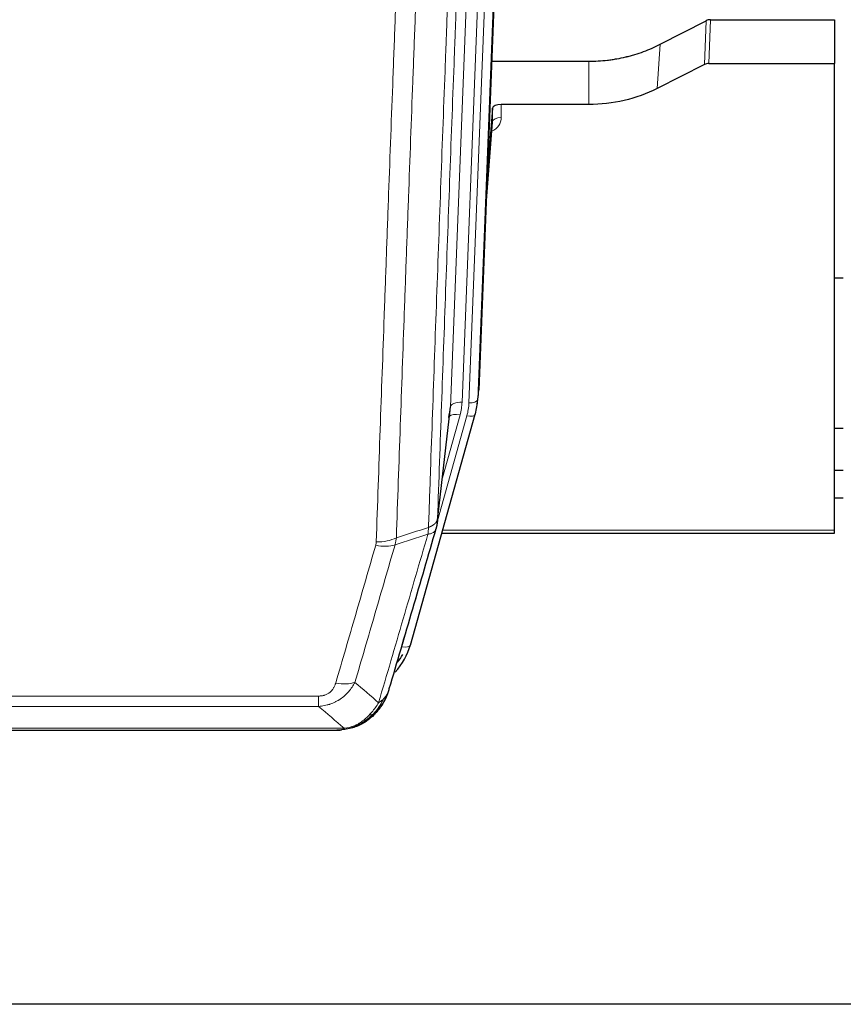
# Model space of a CAD drawing. Header units: inches. Extents: x 0 to 23760, y -13 to 16800.
# Tile 30 of 214: x 5361 to 5643, y 5699 to 6035. Entities that reach past the tile are written whole.
import ezdxf

# ---------------------------------------------------------------- set-up
doc = ezdxf.new("R2010")
doc.units = ezdxf.units.IN
doc.layers.add('254', color=7, linetype='Continuous', true_color=0xffffff)

msp = doc.modelspace()

# ---------------------------------------------------------------- linework, layer by layer
at = {"layer": '254', "color": 2, "linetype": 'Continuous', "lineweight": 25}
for p, q in [((5531.391, 6241.812), (5518.273, 5908.611)), ((5580.305, 6026.706), (5595.983, 6034.734)), ((5597.482, 6035.09), (5639.869, 6035.09)), ((5639.869, 6035.09), (5639.869, 6020.1)), ((5522.695, 6020.898), (5555.869, 6020.898)), ((5595.413, 6019.748), (5579.249, 6011.575)), ((5596.912, 6020.1), (5639.869, 6020.1)), ((5639.869, 5860.62), (5639.869, 6020.1)), ((5555.869, 6006.089), (5525.967, 6006.089)), ((5522.968, 6004.838), (5521.145, 5981.557)), ((5522.979, 6000.262), (5522.968, 6004.838)), ((5520.764, 5971.883), (5522.972, 6000.082)), ((5642.829, 5946.815), (5639.818, 5946.815)), ((5517.778, 5903.768), (5518.152, 5907.026)), ((5504.061, 5863.106), (5508.476, 5901.625)), ((5494.923, 5821.419), (5517.097, 5900.305)), ((5517.097, 5900.305), (5517.116, 5900.401)), ((5639.861, 5895.571), (5642.865, 5895.571)), ((5642.859, 5881.028), (5639.857, 5881.028)), ((5642.859, 5871.604), (5639.857, 5871.604)), ((5505.65, 5859.589), (5639.869, 5859.589)), ((5639.869, 5859.589), (5639.869, 5860.62)), ((5476.872, 5793.803), (5476.972, 5793.832)), ((5251.809, 5792.327), (5469.93, 5792.327)), ((6145.369, 5698.655), (5028.369, 5698.655))]:
    msp.add_line(p, q, dxfattribs=at)
at = {"layer": '254', "color": 110, "linetype": 'Continuous', "lineweight": 13}
for p, q in [((5531.011, 6238.375), (5517.9, 5905.353)), ((5508.567, 5902.799), (5521.633, 6234.692)), ((5525.625, 6236.319), (5512.559, 5904.425)), ((5514.906, 5904.133), (5528.017, 6237.155)), ((5595.413, 6019.748), (5595.983, 6034.734)), ((5597.482, 6035.09), (5596.912, 6020.1)), ((5579.249, 6011.575), (5580.305, 6026.706)), ((5555.869, 6006.089), (5555.869, 6020.898)), ((5525.967, 6006.089), (5525.977, 6001.672)), ((5520.772, 5972.074), (5522.979, 6000.262)), ((5517.9, 5905.353), (5518.273, 5908.611)), ((5504.19, 5864.618), (5508.567, 5902.799)), ((5504.136, 5863.897), (5514.209, 5899.732)), ((5505.835, 5878.586), (5511.861, 5900.024)), ((5505.937, 5860.62), (5639.869, 5860.62)), ((5492.035, 5820.845), (5496.76, 5837.657)), ((5258.198, 5803.991), (5463.541, 5803.991)), ((5463.541, 5800.458), (5463.541, 5803.991)), ((5463.541, 5800.458), (5258.198, 5800.458)), ((5476.972, 5793.832), (5477.04, 5793.989)), ((5249.467, 5792.99), (5472.272, 5792.99))]:
    msp.add_line(p, q, dxfattribs=at)
at = {"layer": '254', "color": 2, "linetype": 'Continuous', "lineweight": 25}
for centre, major_axis, ratio, start_param, end_param in [((5597.484, 6032.428), (3, -0.007), 0.8874311, 1.5734878, 2.096692), ((5596.915, 6017.471), (3, -0.011), 0.8761328, 1.5751062, 2.0983104), ((5525.966, 6004.795), (-3, 0), 0.4313147, 4.7122344, 6.2494043), ((5490.888, 5906.268), (27.027, -0.37), 0.8864308, 6.0512739, 6.2604253), ((5488.541, 5903.328), (-20.035, -0.399), 0.8846078, 2.8800407, 3.0891922), ((5468.728, 5827.432), (27.014, -0.465), 0.8900028, 5.6139305, 6.0539117), ((5468.455, 5829.396), (27.01, -0.107), 0.887218, 5.6707416, 5.8008547)]:
    msp.add_ellipse(centre, major_axis=major_axis, ratio=ratio, start_param=start_param, end_param=end_param, dxfattribs=at)
at = {"layer": '254', "color": 110, "linetype": 'Continuous', "lineweight": 13}
for centre, major_axis, ratio, start_param, end_param in [((5519.973, 6001.672), (6.003, -0.046), 0.8757409, 5.1963204, 6.2920244), ((5525.977, 6000.218), (-3, -0.007), 0.4848086, 4.7112485, 6.2484184), ((5514.906, 5905.518), (2.998, -0.118), 0.4614673, 4.7305545, 6.248991), ((5512.559, 5902.578), (3.997, -0.157), 0.4614673, 1.5889619, 3.1073983), ((5488.541, 5905.175), (24.033, -0.038), 0.8858289, 6.0405671, 6.2497185), ((5490.888, 5904.883), (24.033, -0.038), 0.8858289, 6.0405671, 6.2497185), ((5511.861, 5898.177), (3.851, -1.082), 0.4480327, 1.6960734, 2.8915811), ((5514.209, 5901.117), (2.888, -0.812), 0.4480327, 4.837666, 6.2831701), ((5483.236, 5862.268), (-9.994, 0.345), 0.559112, 1.5901207, 2.34753), ((5483.049, 5861.096), (-9.604, 2.788), 0.5442898, 1.7274916, 2.473129), ((5492.035, 5822.231), (2.888, -0.812), 0.4480327, 4.837666, 6.2831701), ((5469.388, 5814.213), (9.598, -2.808), 0.562843, 4.8755761, 5.6185342)]:
    msp.add_ellipse(centre, major_axis=major_axis, ratio=ratio, start_param=start_param, end_param=end_param, dxfattribs=at)
for points, knots in [([(5516.385, 6187.286), (5515.815, 6173.286), (5514.691, 6145.419), (5513.597, 6117.815), (5512.787, 6097.211), (5512.386, 6086.934), (5511.922, 6074.987), (5511.724, 6069.876), (5511.593, 6066.471), (5511.527, 6064.77), (5511.199, 6056.268), (5510.809, 6046.092), (5510.359, 6034.266), (5510.167, 6029.208), (5510.039, 6025.838), (5509.975, 6024.154), (5509.403, 6009.011), (5508.401, 5982.242), (5506.947, 5942.548), (5505.541, 5903.314), (5504.635, 5877.465), (5504.19, 5864.618)], [0, 0, 0, 0, 0.125, 0.25, 0.25, 0.3125, 0.34375, 0.359375, 0.359375, 0.375, 0.375, 0.4375, 0.46875, 0.484375, 0.484375, 0.5, 0.5, 0.625, 0.75, 0.875, 1, 1, 1, 1]), ([(5501.101, 5861.61), (5501.156, 5863.222), (5501.212, 5864.835), (5501.324, 5868.064), (5501.493, 5872.911), (5501.888, 5884.246), (5502.232, 5894.006), (5502.925, 5913.582), (5503.865, 5939.838), (5505.324, 5979.683), (5506.328, 6006.554), (5506.902, 6021.755), (5506.966, 6023.446), (5507.094, 6026.828), (5507.287, 6031.906), (5507.738, 6043.776), (5508.129, 6053.991), (5508.458, 6062.525), (5508.524, 6064.233), (5508.656, 6067.651), (5508.854, 6072.781), (5509.319, 6084.773), (5509.722, 6095.089), (5510.534, 6115.771), (5511.631, 6143.48), (5512.758, 6171.453), (5513.33, 6185.506)], [0, 0, 0, 0, 0.015625, 0.015625, 0.03125, 0.0625, 0.125, 0.125, 0.25, 0.375, 0.5, 0.5, 0.515625, 0.515625, 0.53125, 0.5625, 0.625, 0.625, 0.640625, 0.640625, 0.65625, 0.6875, 0.75, 0.75, 0.875, 1, 1, 1, 1]), ([(5483.236, 5856.675), (5483.674, 5869.388), (5484.564, 5894.966), (5485.485, 5920.846), (5486.187, 5940.369), (5486.423, 5946.895), (5486.899, 5959.986), (5487.139, 5966.55), (5487.864, 5986.3), (5488.355, 5999.537), (5488.979, 6016.172), (5489.104, 6019.503), (5489.355, 6026.174), (5489.734, 6036.192), (5490.116, 6046.246), (5490.887, 6066.405), (5491.929, 6093.413), (5493.537, 6134.317), (5494.637, 6161.847), (5495.195, 6175.678)], [0, 0, 0, 0, 0.125, 0.25, 0.25, 0.3125, 0.3125, 0.375, 0.375, 0.5, 0.5, 0.53125, 0.53125, 0.5625, 0.625, 0.625, 0.75, 0.875, 1, 1, 1, 1]), ([(5502.078, 6176.639), (5501.52, 6162.826), (5500.418, 6135.33), (5498.808, 6094.478), (5497.764, 6067.504), (5496.993, 6047.372), (5496.61, 6037.33), (5496.231, 6027.324), (5495.979, 6020.662), (5495.854, 6017.335), (5495.229, 6000.721), (5494.738, 5987.501), (5494.011, 5967.777), (5493.771, 5961.221), (5493.295, 5948.147), (5493.058, 5941.628), (5492.355, 5922.13), (5491.434, 5896.284), (5490.542, 5870.738), (5490.104, 5858.041)], [0, 0, 0, 0, 0.125, 0.25, 0.375, 0.375, 0.4375, 0.46875, 0.46875, 0.5, 0.5, 0.625, 0.625, 0.6875, 0.6875, 0.75, 0.75, 0.875, 1, 1, 1, 1]), ([(5501.101, 5861.61), (5501.113, 5861.614), (5501.139, 5861.624), (5501.177, 5861.638), (5501.215, 5861.653), (5501.253, 5861.668), (5501.291, 5861.683), (5501.33, 5861.698), (5501.368, 5861.714), (5501.407, 5861.73), (5501.446, 5861.746), (5501.484, 5861.763), (5501.523, 5861.78), (5501.562, 5861.797), (5501.601, 5861.814), (5501.64, 5861.832), (5501.679, 5861.85), (5501.718, 5861.868), (5501.758, 5861.886), (5501.797, 5861.905), (5501.836, 5861.924), (5501.875, 5861.944), (5501.915, 5861.963), (5501.954, 5861.983), (5501.993, 5862.004), (5502.032, 5862.024), (5502.071, 5862.045), (5502.11, 5862.067), (5502.149, 5862.088), (5502.188, 5862.11), (5502.227, 5862.132), (5502.266, 5862.155), (5502.305, 5862.177), (5502.344, 5862.201), (5502.382, 5862.224), (5502.421, 5862.248), (5502.459, 5862.272), (5502.498, 5862.296), (5502.536, 5862.321), (5502.574, 5862.346), (5502.611, 5862.372), (5502.649, 5862.398), (5502.687, 5862.424), (5502.724, 5862.45), (5502.761, 5862.477), (5502.798, 5862.504), (5502.835, 5862.532), (5502.871, 5862.559), (5502.907, 5862.588), (5502.943, 5862.616), (5502.979, 5862.645), (5503.014, 5862.674), (5503.049, 5862.704), (5503.084, 5862.734), (5503.119, 5862.764), (5503.153, 5862.795), (5503.187, 5862.826), (5503.221, 5862.857), (5503.254, 5862.889), (5503.289, 5862.923), (5503.326, 5862.96), (5503.365, 5862.999), (5503.402, 5863.039), (5503.439, 5863.078), (5503.475, 5863.118), (5503.51, 5863.158), (5503.544, 5863.199), (5503.577, 5863.239), (5503.61, 5863.28), (5503.642, 5863.321), (5503.673, 5863.362), (5503.703, 5863.404), (5503.732, 5863.445), (5503.76, 5863.487), (5503.788, 5863.529), (5503.814, 5863.571), (5503.84, 5863.613), (5503.865, 5863.655), (5503.889, 5863.698), (5503.912, 5863.741), (5503.934, 5863.783), (5503.956, 5863.826), (5503.976, 5863.869), (5503.996, 5863.913), (5504.015, 5863.956), (5504.033, 5863.999), (5504.05, 5864.043), (5504.066, 5864.087), (5504.081, 5864.131), (5504.095, 5864.174), (5504.109, 5864.218), (5504.121, 5864.262), (5504.133, 5864.307), (5504.144, 5864.351), (5504.154, 5864.395), (5504.163, 5864.44), (5504.171, 5864.484), (5504.178, 5864.529), (5504.185, 5864.573), (5504.188, 5864.603), (5504.19, 5864.618)], [0, 0, 0, 0, 0.0069372, 0.0139334, 0.0209887, 0.028103, 0.0352764, 0.0425088, 0.0498003, 0.0571509, 0.0645605, 0.0720292, 0.0795569, 0.0871437, 0.0947896, 0.1024945, 0.1102584, 0.1180815, 0.1259636, 0.1339048, 0.141905, 0.1499643, 0.1580827, 0.1662601, 0.1744966, 0.1827922, 0.1911468, 0.1995605, 0.2080333, 0.2165651, 0.225156, 0.233806, 0.2425151, 0.2512832, 0.2601104, 0.2689967, 0.277942, 0.2869465, 0.29601, 0.3051325, 0.3143142, 0.3235549, 0.3328547, 0.3422136, 0.3516315, 0.3611085, 0.3706446, 0.3802398, 0.3898941, 0.3996074, 0.4093798, 0.4192113, 0.4291019, 0.4390515, 0.4490602, 0.459128, 0.4692549, 0.4794409, 0.4896859, 0.4999901, 0.5124905, 0.524991, 0.5374914, 0.5499918, 0.5624922, 0.5749926, 0.587493, 0.5999934, 0.6124937, 0.6249941, 0.6374944, 0.6499948, 0.6624951, 0.6749954, 0.6874957, 0.699996, 0.7124963, 0.7249966, 0.7374968, 0.7499971, 0.7624973, 0.7749976, 0.7874978, 0.799998, 0.8124982, 0.8249984, 0.8374986, 0.8499988, 0.8624989, 0.8749991, 0.8874992, 0.8999993, 0.9124995, 0.9249996, 0.9374997, 0.9499998, 0.9624998, 0.9749999, 0.9875, 1, 1, 1, 1]), ([(5501.101, 5861.61), (5501.08, 5861.208), (5501.064, 5860.821), (5501.006, 5860.063), (5500.964, 5859.691), (5500.889, 5859.319)], [0, 0, 0, 0, 0.5, 0.5, 1, 1, 1, 1]), ([(5500.889, 5859.319), (5501.297, 5859.353), (5501.67, 5859.423), (5502.328, 5859.627), (5502.614, 5859.76), (5503.085, 5860.082), (5503.271, 5860.271), (5503.535, 5860.69), (5503.612, 5860.921), (5503.634, 5861.167)], [0, 0, 0, 0, 0.25, 0.25, 0.5, 0.5, 0.75, 0.75, 1, 1, 1, 1]), ([(5484.035, 5801.709), (5485.433, 5806.464), (5486.832, 5811.23), (5489.634, 5820.786), (5491.037, 5825.575), (5495.251, 5839.978), (5498.066, 5849.626), (5500.889, 5859.319)], [0, 0, 0, 0, 0.25, 0.25, 0.5, 0.5, 1, 1, 1, 1]), ([(5469.388, 5808.426), (5470.522, 5812.319), (5471.657, 5816.219), (5473.929, 5824.033), (5475.067, 5827.949), (5478.482, 5839.717), (5480.763, 5847.592), (5483.049, 5855.497)], [0, 0, 0, 0, 0.25, 0.25, 0.5, 0.5, 1, 1, 1, 1]), ([(5489.645, 5855.668), (5487.357, 5847.775), (5485.073, 5839.912), (5481.653, 5828.163), (5480.515, 5824.253), (5478.239, 5816.451), (5477.103, 5812.557), (5475.968, 5808.671)], [0, 0, 0, 0, 0.5, 0.5, 0.75, 0.75, 1, 1, 1, 1]), ([(5483.236, 5856.675), (5483.229, 5856.476), (5483.21, 5856.278), (5483.148, 5855.886), (5483.105, 5855.691), (5483.049, 5855.497)], [0, 0, 0, 0, 0.5, 0.5, 1, 1, 1, 1]), ([(5475.968, 5808.671), (5475.67, 5808.103), (5475.344, 5807.556), (5474.631, 5806.505), (5474.244, 5806), (5473.616, 5805.278), (5473.344, 5804.984), (5473.059, 5804.7), (5472.944, 5804.587), (5472.886, 5804.531), (5472.71, 5804.364), (5472.591, 5804.255), (5471.989, 5803.719), (5471.48, 5803.322), (5470.808, 5802.868), (5470.671, 5802.779), (5470.464, 5802.649), (5470.395, 5802.606), (5470.255, 5802.522), (5470.185, 5802.48), (5469.833, 5802.275), (5469.546, 5802.121), (5468.67, 5801.688), (5468.065, 5801.438), (5467.361, 5801.201), (5467.283, 5801.175), (5467.125, 5801.125), (5467.046, 5801.1), (5466.808, 5801.029), (5466.649, 5800.984), (5466.169, 5800.857), (5465.846, 5800.783), (5464.871, 5800.591), (5464.211, 5800.504), (5463.541, 5800.458)], [0, 0, 0, 0, 0.125, 0.125, 0.25, 0.25, 0.3125, 0.328125, 0.328125, 0.34375, 0.34375, 0.375, 0.375, 0.5, 0.5, 0.53125, 0.53125, 0.546875, 0.546875, 0.5625, 0.5625, 0.625, 0.625, 0.75, 0.75, 0.765625, 0.765625, 0.78125, 0.78125, 0.8125, 0.8125, 0.875, 0.875, 1, 1, 1, 1]), ([(5469.388, 5808.426), (5469.367, 5808.354), (5469.344, 5808.282), (5469.298, 5808.139), (5469.274, 5808.067), (5469.199, 5807.854), (5469.144, 5807.713), (5469.026, 5807.435), (5468.963, 5807.298), (5468.826, 5807.026), (5468.753, 5806.892), (5468.596, 5806.628), (5468.512, 5806.498), (5468.377, 5806.306), (5468.33, 5806.242), (5468.234, 5806.116), (5468.184, 5806.054), (5468.03, 5805.87), (5467.922, 5805.751), (5467.694, 5805.521), (5467.574, 5805.411), (5467.385, 5805.252), (5467.288, 5805.175), (5467.187, 5805.1), (5467.118, 5805.05), (5467.084, 5805.026), (5466.909, 5804.906), (5466.765, 5804.816), (5466.318, 5804.568), (5466.001, 5804.428), (5465.581, 5804.289), (5465.496, 5804.263), (5465.323, 5804.214), (5465.236, 5804.191), (5464.974, 5804.129), (5464.798, 5804.096), (5464.444, 5804.043), (5464.265, 5804.023), (5463.905, 5803.997), (5463.723, 5803.991), (5463.541, 5803.991)], [0, 0, 0, 0, 0.03125, 0.03125, 0.0625, 0.0625, 0.125, 0.125, 0.1875, 0.1875, 0.25, 0.25, 0.3125, 0.3125, 0.34375, 0.34375, 0.375, 0.375, 0.4375, 0.4375, 0.5, 0.5, 0.53125, 0.546875, 0.546875, 0.5625, 0.5625, 0.625, 0.625, 0.75, 0.75, 0.78125, 0.78125, 0.8125, 0.8125, 0.875, 0.875, 0.9375, 0.9375, 1, 1, 1, 1]), ([(5486.952, 5804.624), (5486.913, 5804.553), (5486.873, 5804.483), (5486.705, 5804.205), (5486.566, 5804.002), (5486.263, 5803.605), (5486.098, 5803.412), (5485.863, 5803.162), (5485.803, 5803.1), (5485.742, 5803.039)], [0, 0, 0, 0, 0.125, 0.125, 0.5, 0.5, 0.875, 0.875, 1, 1, 1, 1]), ([(5484.035, 5801.709), (5483.342, 5800.594), (5482.575, 5799.496), (5481.449, 5798.146), (5481.158, 5797.818), (5480.859, 5797.502)], [0, 0, 0, 0, 0.75, 0.75, 1, 1, 1, 1]), ([(5485.742, 5803.039), (5485.043, 5801.587), (5484.172, 5800.193), (5482.812, 5798.51), (5482.455, 5798.103), (5482.084, 5797.714)], [0, 0, 0, 0, 0.75, 0.75, 1, 1, 1, 1]), ([(5485.742, 5803.039), (5485.619, 5802.917), (5485.491, 5802.798), (5485.159, 5802.506), (5484.948, 5802.337), (5484.506, 5802.013), (5484.275, 5801.857), (5484.035, 5801.709)], [0, 0, 0, 0, 0.25, 0.25, 0.625, 0.625, 1, 1, 1, 1]), ([(5480.859, 5797.502), (5480.71, 5797.344), (5480.558, 5797.188), (5479.944, 5796.58), (5479.465, 5796.151), (5478.47, 5795.365), (5477.956, 5795.007), (5477.249, 5794.582), (5477.07, 5794.48), (5476.89, 5794.383)], [0, 0, 0, 0, 0.125, 0.125, 0.5, 0.5, 0.875, 0.875, 1, 1, 1, 1]), ([(5482.084, 5797.714), (5481.985, 5797.688), (5481.884, 5797.665), (5481.627, 5797.615), (5481.469, 5797.591), (5481.159, 5797.547), (5481.005, 5797.526), (5480.859, 5797.502)], [0, 0, 0, 0, 0.25, 0.25, 0.625, 0.625, 1, 1, 1, 1]), ([(5483.069, 5798.199), (5483.039, 5798.173), (5483.006, 5798.147), (5482.872, 5798.045), (5482.759, 5797.975), (5482.509, 5797.853), (5482.373, 5797.801), (5482.182, 5797.742), (5482.133, 5797.728), (5482.084, 5797.714)], [0, 0, 0, 0, 0.125, 0.125, 0.5, 0.5, 0.875, 0.875, 1, 1, 1, 1]), ([(5476.89, 5794.383), (5476.53, 5794.188), (5476.162, 5794.012), (5474.668, 5793.386), (5473.492, 5793.092), (5472.272, 5792.99)], [0, 0, 0, 0, 0.25, 0.25, 1, 1, 1, 1]), ([(5477.04, 5793.989), (5477.042, 5794.019), (5477.04, 5794.051), (5477.027, 5794.137), (5477.011, 5794.192), (5476.963, 5794.296), (5476.93, 5794.345), (5476.89, 5794.383)], [0, 0, 0, 0, 0.25, 0.25, 0.625, 0.625, 1, 1, 1, 1]), ([(5471.401, 5792.47), (5471.409, 5792.471), (5471.425, 5792.475), (5471.449, 5792.481), (5471.472, 5792.486), (5471.495, 5792.492), (5471.518, 5792.498), (5471.54, 5792.504), (5471.562, 5792.51), (5471.584, 5792.516), (5471.605, 5792.522), (5471.626, 5792.529), (5471.647, 5792.535), (5471.667, 5792.541), (5471.687, 5792.548), (5471.707, 5792.555), (5471.726, 5792.561), (5471.745, 5792.568), (5471.764, 5792.575), (5471.782, 5792.582), (5471.8, 5792.589), (5471.818, 5792.596), (5471.835, 5792.603), (5471.852, 5792.61), (5471.869, 5792.618), (5471.885, 5792.625), (5471.901, 5792.632), (5471.917, 5792.64), (5471.932, 5792.648), (5471.947, 5792.655), (5471.962, 5792.663), (5471.976, 5792.671), (5471.99, 5792.679), (5472.004, 5792.687), (5472.017, 5792.695), (5472.03, 5792.703), (5472.043, 5792.711), (5472.055, 5792.719), (5472.067, 5792.727), (5472.079, 5792.735), (5472.09, 5792.744), (5472.101, 5792.752), (5472.112, 5792.761), (5472.122, 5792.769), (5472.132, 5792.778), (5472.142, 5792.787), (5472.152, 5792.795), (5472.161, 5792.804), (5472.169, 5792.813), (5472.178, 5792.822), (5472.186, 5792.831), (5472.194, 5792.84), (5472.201, 5792.849), (5472.208, 5792.858), (5472.215, 5792.867), (5472.221, 5792.876), (5472.227, 5792.885), (5472.233, 5792.895), (5472.238, 5792.904), (5472.243, 5792.913), (5472.248, 5792.923), (5472.253, 5792.932), (5472.257, 5792.942), (5472.26, 5792.951), (5472.264, 5792.961), (5472.267, 5792.97), (5472.27, 5792.98), (5472.271, 5792.987), (5472.272, 5792.99)], [0, 0, 0, 0, 0.0185022, 0.0368847, 0.0551481, 0.073293, 0.0913199, 0.1092294, 0.1270222, 0.1446988, 0.1622598, 0.1797059, 0.1970378, 0.2142561, 0.2313614, 0.2483544, 0.265236, 0.2820066, 0.2986672, 0.3152184, 0.331661, 0.3479958, 0.3642235, 0.380345, 0.3963611, 0.4122725, 0.4280803, 0.4437851, 0.459388, 0.4748898, 0.4902915, 0.5055939, 0.5207981, 0.535905, 0.5509156, 0.565831, 0.5806521, 0.5953801, 0.6100159, 0.6245607, 0.6390157, 0.6533819, 0.6676604, 0.6818526, 0.6959596, 0.7099825, 0.7239227, 0.7377815, 0.75156, 0.7652597, 0.7788818, 0.7924277, 0.8058989, 0.8192966, 0.8326224, 0.8458776, 0.8590638, 0.8721825, 0.8852351, 0.8982233, 0.9111485, 0.9240124, 0.9368166, 0.9495628, 0.9622525, 0.9748874, 0.9874694, 1, 1, 1, 1])]:
    msp.add_open_spline(points, degree=3, knots=knots, dxfattribs=at)
at = {"layer": '254', "color": 2, "linetype": 'Continuous', "lineweight": 25}
for points, knots in [([(5555.869, 6020.898), (5556.939, 6020.898), (5559.074, 6020.961), (5561.2, 6021.147), (5562.526, 6021.302), (5562.791, 6021.335), (5563.319, 6021.405), (5564.111, 6021.515), (5564.899, 6021.642), (5566.469, 6021.92), (5567.509, 6022.135), (5568.671, 6022.412), (5568.8, 6022.443), (5569.058, 6022.507), (5569.444, 6022.603), (5570.339, 6022.838), (5571.1, 6023.055), (5572.61, 6023.511), (5574.597, 6024.175), (5576.531, 6024.952), (5578.438, 6025.786), (5579.379, 6026.232), (5580.305, 6026.706)], [0, 0, 0, 0, 0.125, 0.25, 0.25, 0.28125, 0.28125, 0.3125, 0.375, 0.375, 0.5, 0.5, 0.515625, 0.515625, 0.53125, 0.5625, 0.625, 0.625, 0.75, 0.875, 0.875, 1, 1, 1, 1]), ([(5579.249, 6011.575), (5575.715, 6009.788), (5571.914, 6008.409), (5564.031, 6006.559), (5559.95, 6006.089), (5555.869, 6006.089)], [0, 0, 0, 0, 0.5, 0.5, 1, 1, 1, 1]), ([(5504.19, 5864.618), (5504.19, 5864.607), (5504.188, 5864.568), (5504.185, 5864.481), (5504.178, 5864.342), (5504.166, 5864.149), (5504.148, 5863.903), (5504.119, 5863.604), (5504.077, 5863.253), (5504.033, 5862.952), (5503.995, 5862.721), (5503.969, 5862.578), (5503.943, 5862.439), (5503.916, 5862.304), (5503.889, 5862.173), (5503.861, 5862.045), (5503.833, 5861.922), (5503.805, 5861.803), (5503.776, 5861.687), (5503.748, 5861.576), (5503.719, 5861.468), (5503.691, 5861.364), (5503.662, 5861.264), (5503.643, 5861.199), (5503.634, 5861.167)], [0, 0, 0, 0, 0.0092499, 0.0337179, 0.073404, 0.128308, 0.1984299, 0.2837694, 0.3843264, 0.5001005, 0.5424888, 0.5838484, 0.6241794, 0.6634821, 0.7017567, 0.7390032, 0.7752221, 0.8104134, 0.8445775, 0.8777146, 0.909825, 0.9409091, 0.9709673, 1, 1, 1, 1]), ([(5503.634, 5861.167), (5500.948, 5851.956), (5498.268, 5842.786), (5494.258, 5829.094), (5492.922, 5824.54), (5490.254, 5815.453), (5488.922, 5810.92), (5487.591, 5806.398)], [0, 0, 0, 0, 0.5, 0.5, 0.75, 0.75, 1, 1, 1, 1]), ([(5486.952, 5804.624), (5486.34, 5802.884), (5485.444, 5801.195), (5483.914, 5799.159), (5483.504, 5798.669), (5483.069, 5798.199)], [0, 0, 0, 0, 0.75, 0.75, 1, 1, 1, 1]), ([(5487.591, 5806.398), (5487.585, 5806.376), (5487.573, 5806.332), (5487.555, 5806.266), (5487.537, 5806.2), (5487.519, 5806.135), (5487.5, 5806.07), (5487.481, 5806.005), (5487.462, 5805.941), (5487.443, 5805.877), (5487.424, 5805.813), (5487.405, 5805.749), (5487.385, 5805.686), (5487.365, 5805.623), (5487.345, 5805.56), (5487.325, 5805.498), (5487.305, 5805.435), (5487.285, 5805.373), (5487.264, 5805.312), (5487.243, 5805.251), (5487.223, 5805.19), (5487.202, 5805.129), (5487.181, 5805.068), (5487.159, 5805.008), (5487.138, 5804.948), (5487.116, 5804.889), (5487.095, 5804.829), (5487.073, 5804.77), (5487.051, 5804.712), (5487.029, 5804.653), (5487.007, 5804.595), (5486.985, 5804.537), (5486.963, 5804.48), (5486.94, 5804.422), (5486.918, 5804.365), (5486.895, 5804.308), (5486.872, 5804.252), (5486.85, 5804.196), (5486.827, 5804.14), (5486.804, 5804.084), (5486.78, 5804.029), (5486.757, 5803.974), (5486.734, 5803.919), (5486.711, 5803.865), (5486.687, 5803.811), (5486.664, 5803.757), (5486.64, 5803.703), (5486.616, 5803.65), (5486.592, 5803.597), (5486.569, 5803.544), (5486.545, 5803.492), (5486.521, 5803.439), (5486.497, 5803.387), (5486.472, 5803.336), (5486.448, 5803.284), (5486.424, 5803.233), (5486.4, 5803.182), (5486.375, 5803.132), (5486.351, 5803.082), (5486.326, 5803.032), (5486.302, 5802.982), (5486.277, 5802.933), (5486.253, 5802.883), (5486.228, 5802.835), (5486.203, 5802.786), (5486.179, 5802.738), (5486.154, 5802.69), (5486.129, 5802.642), (5486.104, 5802.594), (5486.08, 5802.547), (5486.055, 5802.5), (5486.03, 5802.453), (5486.005, 5802.407), (5485.98, 5802.361), (5485.955, 5802.315), (5485.93, 5802.269), (5485.905, 5802.224), (5485.88, 5802.179), (5485.855, 5802.134), (5485.83, 5802.09), (5485.805, 5802.045), (5485.78, 5802.001), (5485.755, 5801.958), (5485.729, 5801.914), (5485.704, 5801.871), (5485.679, 5801.828), (5485.654, 5801.785), (5485.629, 5801.743), (5485.604, 5801.701), (5485.579, 5801.659), (5485.554, 5801.617), (5485.529, 5801.576), (5485.504, 5801.535), (5485.479, 5801.494), (5485.454, 5801.453), (5485.429, 5801.413), (5485.404, 5801.373), (5485.379, 5801.333), (5485.354, 5801.294), (5485.329, 5801.254), (5485.304, 5801.215), (5485.279, 5801.177), (5485.255, 5801.138), (5485.23, 5801.1), (5485.205, 5801.062), (5485.18, 5801.024), (5485.156, 5800.986), (5485.131, 5800.949), (5485.106, 5800.912), (5485.082, 5800.875), (5485.057, 5800.839), (5485.033, 5800.803), (5485.008, 5800.767), (5484.984, 5800.731), (5484.96, 5800.695), (5484.935, 5800.66), (5484.911, 5800.625), (5484.887, 5800.59), (5484.863, 5800.555), (5484.839, 5800.521), (5484.815, 5800.487), (5484.791, 5800.453), (5484.767, 5800.42), (5484.743, 5800.386), (5484.719, 5800.353), (5484.695, 5800.32), (5484.672, 5800.288), (5484.648, 5800.255), (5484.625, 5800.223), (5484.601, 5800.191), (5484.578, 5800.159), (5484.554, 5800.128), (5484.531, 5800.097), (5484.508, 5800.066), (5484.485, 5800.035), (5484.462, 5800.004), (5484.439, 5799.974), (5484.416, 5799.944), (5484.393, 5799.914), (5484.37, 5799.885), (5484.348, 5799.855), (5484.325, 5799.826), (5484.303, 5799.797), (5484.28, 5799.768), (5484.258, 5799.74), (5484.236, 5799.712), (5484.214, 5799.684), (5484.192, 5799.656), (5484.17, 5799.628), (5484.148, 5799.601), (5484.126, 5799.574), (5484.105, 5799.547), (5484.083, 5799.52), (5484.062, 5799.494), (5484.04, 5799.467), (5484.019, 5799.441), (5483.998, 5799.416), (5483.977, 5799.39), (5483.956, 5799.365), (5483.935, 5799.339), (5483.914, 5799.314), (5483.894, 5799.29), (5483.873, 5799.265), (5483.853, 5799.241), (5483.832, 5799.217), (5483.812, 5799.193), (5483.792, 5799.169), (5483.772, 5799.146), (5483.752, 5799.122), (5483.732, 5799.099), (5483.713, 5799.076), (5483.693, 5799.054), (5483.674, 5799.031), (5483.654, 5799.009), (5483.635, 5798.987), (5483.616, 5798.965), (5483.597, 5798.944), (5483.578, 5798.922), (5483.566, 5798.908), (5483.56, 5798.901)], [0, 0, 0, 0, 0.0080212, 0.0160154, 0.0239827, 0.0319231, 0.0398365, 0.0477229, 0.0555824, 0.0634149, 0.0712205, 0.0789992, 0.0867509, 0.0944756, 0.1021734, 0.1098443, 0.1174881, 0.1251051, 0.1326951, 0.1402581, 0.1477942, 0.1553034, 0.1627856, 0.1702408, 0.1776691, 0.1850704, 0.1924448, 0.1997923, 0.2071128, 0.2144063, 0.2216729, 0.2289126, 0.2361253, 0.243311, 0.2504698, 0.2576016, 0.2647065, 0.2717845, 0.2788355, 0.2858595, 0.2928566, 0.2998268, 0.30677, 0.3136862, 0.3205755, 0.3274379, 0.3342733, 0.3410817, 0.3478632, 0.3546178, 0.3613454, 0.3680461, 0.3747198, 0.3813665, 0.3879863, 0.3945792, 0.4011451, 0.4076841, 0.4141961, 0.4206811, 0.4271393, 0.4335704, 0.4399746, 0.4463519, 0.4527022, 0.4590256, 0.465322, 0.4715915, 0.477834, 0.4840496, 0.4902382, 0.4963999, 0.5025346, 0.5086424, 0.5147232, 0.5207771, 0.526804, 0.532804, 0.5387771, 0.5447232, 0.5506423, 0.5565345, 0.5623997, 0.568238, 0.5740494, 0.5798338, 0.5855912, 0.5913217, 0.5970253, 0.6027019, 0.6083515, 0.6139742, 0.61957, 0.6251388, 0.6306807, 0.6361956, 0.6416836, 0.6471446, 0.6525787, 0.6579858, 0.663366, 0.6687192, 0.6740455, 0.6793448, 0.6846172, 0.6898627, 0.6950812, 0.7002727, 0.7054373, 0.710575, 0.7156857, 0.7207694, 0.7258262, 0.7308561, 0.735859, 0.740835, 0.745784, 0.7507061, 0.7556012, 0.7604694, 0.7653107, 0.7701249, 0.7749123, 0.7796727, 0.7844061, 0.7891127, 0.7937922, 0.7984448, 0.8030705, 0.8076692, 0.812241, 0.8167858, 0.8213037, 0.8257947, 0.8302587, 0.8346957, 0.8391058, 0.843489, 0.8478452, 0.8521745, 0.8564768, 0.8607522, 0.8650006, 0.8692221, 0.8734166, 0.8775842, 0.8817249, 0.8858386, 0.8899254, 0.8939852, 0.8980181, 0.902024, 0.906003, 0.909955, 0.9138802, 0.9177783, 0.9216495, 0.9254938, 0.9293111, 0.9331015, 0.936865, 0.9406015, 0.944311, 0.9479937, 0.9516493, 0.9552781, 0.9588799, 0.9624547, 0.9660026, 0.9695236, 0.9730176, 0.9764847, 0.9799249, 0.9833381, 0.9867243, 0.9900837, 0.993416, 0.9967215, 1, 1, 1, 1]), ([(5487.591, 5806.398), (5487.507, 5805.937), (5487.365, 5805.487), (5487.102, 5804.908), (5487.03, 5804.765), (5486.952, 5804.624)], [0, 0, 0, 0, 0.75, 0.75, 1, 1, 1, 1]), ([(5482.084, 5797.714), (5481.898, 5797.52), (5481.709, 5797.33), (5480.937, 5796.587), (5480.327, 5796.07), (5479.057, 5795.132), (5478.398, 5794.711), (5477.496, 5794.218), (5477.269, 5794.1), (5477.04, 5793.989)], [0, 0, 0, 0, 0.125, 0.125, 0.5, 0.5, 0.875, 0.875, 1, 1, 1, 1]), ([(5483.069, 5798.199), (5482.852, 5797.965), (5482.628, 5797.735), (5481.755, 5796.885), (5481.064, 5796.305), (5480.337, 5795.779)], [0, 0, 0, 0, 0.2626999, 0.2626999, 1, 1, 1, 1]), ([(5483.449, 5798.669), (5483.392, 5798.567), (5483.323, 5798.464), (5483.187, 5798.309), (5483.131, 5798.253), (5483.069, 5798.199)], [0, 0, 0, 0, 0.6295096, 0.6295096, 1, 1, 1, 1]), ([(5477.04, 5793.989), (5476.583, 5793.766), (5476.119, 5793.566), (5474.248, 5792.865), (5472.812, 5792.559), (5471.401, 5792.47)], [0, 0, 0, 0, 0.25, 0.25, 1, 1, 1, 1]), ([(5476.872, 5793.803), (5476.294, 5793.553), (5475.706, 5793.334), (5475.025, 5793.12), (5474.938, 5793.093), (5474.85, 5793.067)], [0, 0, 0, 0, 0.8717446, 0.8717446, 1, 1, 1, 1]), ([(5469.73, 5792.33), (5469.744, 5792.329), (5469.772, 5792.329), (5469.814, 5792.328), (5469.855, 5792.327), (5469.894, 5792.327), (5469.932, 5792.327), (5469.97, 5792.327), (5470.006, 5792.328), (5470.041, 5792.328), (5470.076, 5792.328), (5470.109, 5792.329), (5470.141, 5792.33), (5470.172, 5792.331), (5470.202, 5792.331), (5470.231, 5792.332), (5470.259, 5792.333), (5470.286, 5792.335), (5470.311, 5792.336), (5470.336, 5792.337), (5470.36, 5792.338), (5470.382, 5792.339), (5470.404, 5792.34), (5470.424, 5792.341), (5470.444, 5792.343), (5470.462, 5792.344), (5470.48, 5792.345), (5470.496, 5792.346), (5470.511, 5792.347), (5470.525, 5792.348), (5470.538, 5792.349), (5470.551, 5792.35), (5470.562, 5792.351), (5470.571, 5792.351), (5470.58, 5792.352), (5470.588, 5792.353), (5470.595, 5792.353), (5470.601, 5792.354), (5470.605, 5792.354), (5470.618, 5792.355), (5470.639, 5792.357), (5470.668, 5792.359), (5470.696, 5792.362), (5470.725, 5792.365), (5470.753, 5792.367), (5470.78, 5792.37), (5470.807, 5792.373), (5470.834, 5792.376), (5470.861, 5792.379), (5470.887, 5792.382), (5470.913, 5792.386), (5470.939, 5792.389), (5470.964, 5792.392), (5470.989, 5792.396), (5471.014, 5792.399), (5471.038, 5792.403), (5471.062, 5792.406), (5471.086, 5792.41), (5471.109, 5792.414), (5471.132, 5792.417), (5471.155, 5792.421), (5471.177, 5792.425), (5471.199, 5792.429), (5471.221, 5792.433), (5471.242, 5792.437), (5471.263, 5792.441), (5471.284, 5792.445), (5471.304, 5792.449), (5471.324, 5792.453), (5471.344, 5792.457), (5471.364, 5792.461), (5471.383, 5792.465), (5471.395, 5792.468), (5471.401, 5792.47)], [0, 0, 0, 0, 0.0247661, 0.0489206, 0.0724636, 0.0953949, 0.1177147, 0.1394229, 0.1605195, 0.1810045, 0.2008779, 0.2201398, 0.23879, 0.2568287, 0.2742558, 0.2910713, 0.3072753, 0.3228676, 0.3378484, 0.3522176, 0.3659752, 0.3791212, 0.3916556, 0.4035785, 0.4148897, 0.4255894, 0.4356775, 0.445154, 0.454019, 0.4622723, 0.4699141, 0.4769443, 0.4833629, 0.48917, 0.4943654, 0.4989493, 0.5029216, 0.5062824, 0.5090316, 0.5111692, 0.5284651, 0.5456049, 0.5625886, 0.5794163, 0.5960881, 0.612604, 0.6289642, 0.6451687, 0.6612176, 0.6771111, 0.6928491, 0.7084319, 0.7238594, 0.7391318, 0.7542492, 0.7692118, 0.7840195, 0.7986726, 0.8131712, 0.8275153, 0.8417051, 0.8557408, 0.8696224, 0.8833501, 0.8969241, 0.9103445, 0.9236114, 0.936725, 0.9496856, 0.9624932, 0.975148, 0.9876502, 1, 1, 1, 1])]:
    msp.add_open_spline(points, degree=3, knots=knots, dxfattribs=at)
at = {"layer": '254', "color": 110, "linetype": 'Continuous', "lineweight": 13}
for points in [[(5490.104, 5858.041), (5493.77, 5859.232), (5497.436, 5860.422), (5501.101, 5861.61)], [(5500.889, 5859.319), (5497.141, 5858.104), (5493.394, 5856.887), (5489.645, 5855.668)], [(5490.104, 5858.041), (5490.063, 5857.634), (5489.946, 5856.832), (5489.758, 5856.052), (5489.645, 5855.668)], [(5475.968, 5808.671), (5478.671, 5806.352), (5481.361, 5804.032), (5484.035, 5801.709)], [(5472.272, 5792.99), (5469.379, 5795.482), (5466.468, 5797.971), (5463.541, 5800.458)]]:
    msp.add_open_spline(points, degree=3, dxfattribs=at)
at = {"layer": '254', "color": 2, "linetype": 'Continuous', "lineweight": 25}
for points, degree in [([(5476.97, 5793.83), (5478.837, 5794.665), (5480.483, 5795.885)], 2), ([(5471.422, 5792.403), (5470.855, 5792.35), (5470.29, 5792.326), (5469.73, 5792.33)], 3)]:
    msp.add_open_spline(points, degree=degree, dxfattribs=at)

doc.saveas('drawing.dxf')
